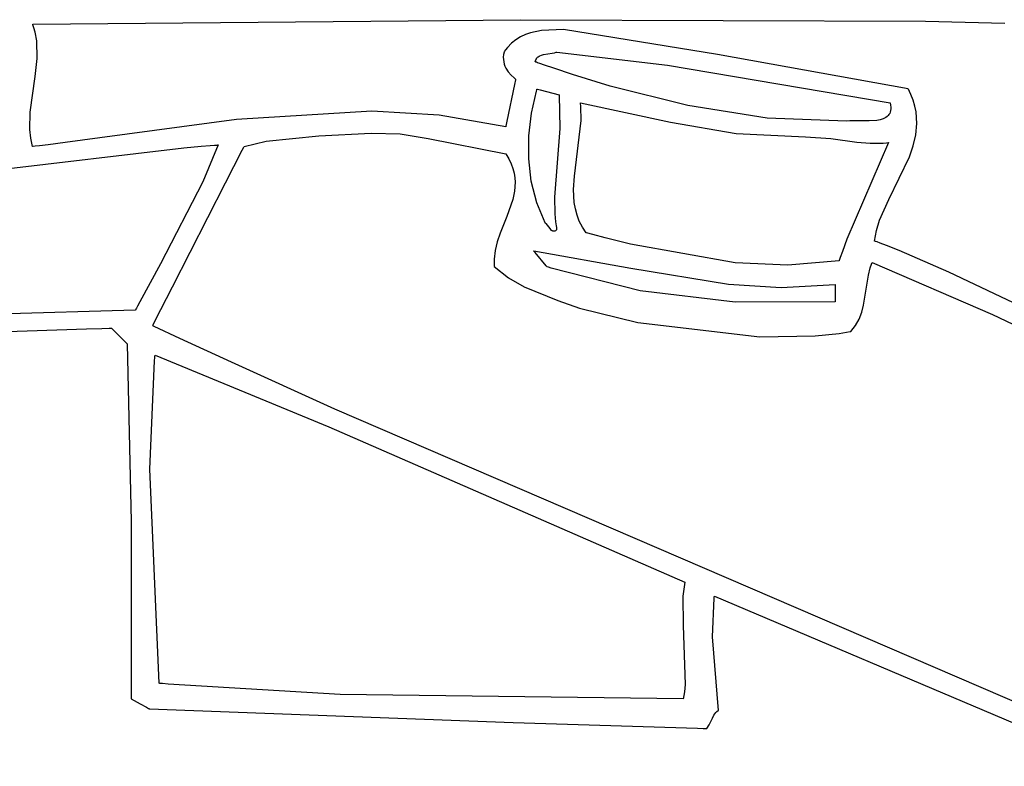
# Model space of a CAD drawing. Extents: x 21.3 to 51.6, y -34 to 34.1.
# Tile 85 of 117: x 42.2 to 43.9, y 10.8 to 12.1. Entities that reach past the tile are written whole.
import ezdxf

# ---------------------------------------------------------------- set-up
doc = ezdxf.new("R2010")
doc.units = 0

msp = doc.modelspace()

# ---------------------------------------------------------------- linework, layer by layer
at = {"layer": 'Layer 1', "color": 8, "linetype": 'CONTINUOUS'}
for p, q in [((42.242361, 12.090063), (42.242395, 12.090086)), ((42.242382, 12.090007), (42.242361, 12.090063)), ((42.242424, 12.089895), (42.242382, 12.090007)), ((42.242395, 12.090086), (43.067612, 12.097448)), ((42.242754, 12.088998), (42.242424, 12.089895)), ((42.243389, 12.087202), (42.242754, 12.088998)), ((43.067612, 12.097448), (43.752324, 12.095042)), ((43.752324, 12.095042), (43.886107, 12.091825)), ((42.244563, 12.083597), (42.243389, 12.087202)), ((42.246539, 12.076344), (42.244563, 12.083597)), ((42.249131, 12.061679), (42.246539, 12.076344)), ((43.075753, 12.072307), (43.067422, 12.068392)), ((43.084439, 12.075349), (43.075753, 12.072307)), ((43.102603, 12.079215), (43.084439, 12.075349)), ((43.14021, 12.080918), (43.102603, 12.079215)), ((43.400193, 12.038414), (43.14021, 12.080918)), ((42.249912, 12.031851), (42.249131, 12.061679)), ((43.05209, 12.057535), (43.045226, 12.050391)), ((43.059511, 12.063502), (43.05209, 12.057535)), ((43.067422, 12.068392), (43.059511, 12.063502)), ((43.038649, 12.038461), (43.038244, 12.034239)), ((43.039572, 12.042855), (43.038649, 12.038461)), ((43.039636, 12.042954), (43.039589, 12.042884)), ((43.039729, 12.043094), (43.039636, 12.042954)), ((43.040484, 12.044199), (43.039729, 12.043094)), ((43.042024, 12.046346), (43.040484, 12.044199)), ((43.045226, 12.050391), (43.042024, 12.046346)), ((43.722877, 11.980367), (43.400193, 12.038414)), ((42.246786, 12.001626), (42.249912, 12.031851)), ((43.038244, 12.034239), (43.038315, 12.030188)), ((43.038315, 12.030188), (43.038823, 12.026307)), ((43.038823, 12.026307), (43.039728, 12.022599)), ((43.039728, 12.022599), (43.04099, 12.019061)), ((43.04099, 12.019061), (43.042569, 12.015694)), ((43.042569, 12.015694), (43.04652, 12.009475)), ((43.04652, 12.009475), (43.05126, 12.003941)), ((42.238241, 11.941262), (42.246786, 12.001626)), ((43.05126, 12.003941), (43.056471, 11.999092)), ((43.056471, 11.999092), (43.05781, 11.997987)), ((43.058803, 11.995988), (43.057113, 11.987822)), ((43.05781, 11.997987), (43.058481, 11.997451)), ((43.058481, 11.997451), (43.058817, 11.997186)), ((43.05897, 11.996798), (43.058803, 11.995988)), ((43.058817, 11.997186), (43.058985, 11.997055)), ((43.059009, 11.996987), (43.05897, 11.996798)), ((43.057113, 11.987822), (43.04435, 11.926125)), ((43.722918, 11.980335), (43.722877, 11.980367)), ((43.722961, 11.980256), (43.722918, 11.980335)), ((43.723047, 11.980097), (43.722961, 11.980256)), ((43.723725, 11.978829), (43.723047, 11.980097)), ((43.725026, 11.976298), (43.723725, 11.978829)), ((43.727417, 11.971255), (43.725026, 11.976298)), ((43.731376, 11.961246), (43.727417, 11.971255)), ((43.734297, 11.951336), (43.731376, 11.961246)), ((42.237536, 11.911762), (42.238241, 11.941262)), ((42.816039, 11.943158), (42.58699, 11.929004)), ((42.929536, 11.936402), (42.816039, 11.943158)), ((43.736245, 11.94152), (43.734297, 11.951336)), ((43.737494, 11.922157), (43.736245, 11.94152)), ((42.58699, 11.929004), (42.355694, 11.897607)), ((43.042251, 11.916496), (42.929536, 11.936402)), ((43.04435, 11.926125), (43.042604, 11.917685)), ((43.735661, 11.903123), (43.737494, 11.922157)), ((42.239107, 11.897322), (42.237536, 11.911762)), ((42.726507, 11.901238), (42.814811, 11.90579)), ((42.814811, 11.90579), (42.86354, 11.904416)), ((43.042353, 11.916471), (43.042251, 11.916496)), ((43.042604, 11.917685), (43.042353, 11.916471)), ((42.242352, 11.883142), (42.239107, 11.897322)), ((42.297588, 11.889825), (42.268499, 11.886198)), ((42.355694, 11.897607), (42.297588, 11.889825)), ((42.599992, 11.883141), (42.637085, 11.891951)), ((42.637085, 11.891951), (42.726507, 11.901238)), ((42.86354, 11.904416), (42.911352, 11.896555)), ((42.911352, 11.896555), (43.042353, 11.87064)), ((43.731283, 11.884383), (43.735661, 11.903123)), ((42.062355, 11.829528), (42.498201, 11.880882)), ((42.242459, 11.883152), (42.242352, 11.883142)), ((42.242572, 11.883165), (42.242459, 11.883152)), ((42.243027, 11.883216), (42.242572, 11.883165)), ((42.246667, 11.88363), (42.243027, 11.883216)), ((42.253946, 11.88447), (42.246667, 11.88363)), ((42.268499, 11.886198), (42.253946, 11.88447)), ((42.498201, 11.880882), (42.527435, 11.88361)), ((42.527435, 11.88361), (42.542281, 11.884847)), ((42.556225, 11.885864), (42.530366, 11.823501)), ((42.542281, 11.884847), (42.549767, 11.885432)), ((42.549767, 11.885432), (42.553525, 11.885715)), ((42.553525, 11.885715), (42.555409, 11.885855)), ((42.555409, 11.885855), (42.55588, 11.885889)), ((42.55588, 11.885889), (42.556116, 11.885907)), ((42.556116, 11.885907), (42.556234, 11.885915)), ((42.556234, 11.885915), (42.556225, 11.885864)), ((42.568532, 11.821633), (42.596832, 11.876965)), ((42.596832, 11.876965), (42.599475, 11.882132)), ((42.599475, 11.882132), (42.59996, 11.883081)), ((42.59996, 11.883081), (42.599989, 11.883138)), ((43.724896, 11.865905), (43.731283, 11.884383)), ((43.042353, 11.87064), (43.047345, 11.86227)), ((43.047345, 11.86227), (43.051304, 11.854077)), ((43.69001, 11.793926), (43.724896, 11.865905)), ((43.051304, 11.854077), (43.0543, 11.846049)), ((43.0543, 11.846049), (43.056406, 11.838173)), ((43.056406, 11.838173), (43.057693, 11.830437)), ((42.530366, 11.823501), (42.45832, 11.684785)), ((42.47872, 11.646032), (42.568532, 11.821633)), ((43.058235, 11.822826), (43.057368, 11.807933)), ((43.057693, 11.830437), (43.058235, 11.822826)), ((43.057368, 11.807933), (43.054381, 11.793388)), ((43.054381, 11.793388), (43.04435, 11.764936)), ((43.674482, 11.758625), (43.69001, 11.793926)), ((43.04435, 11.764936), (43.032752, 11.736642)), ((43.669076, 11.741029), (43.674482, 11.758625)), ((43.66596, 11.723423), (43.669076, 11.741029)), ((43.027806, 11.722297), (43.024197, 11.707681)), ((43.032752, 11.736642), (43.027806, 11.722297)), ((43.666076, 11.723373), (43.665992, 11.723404)), ((43.666244, 11.723313), (43.666076, 11.723373)), ((43.667588, 11.722826), (43.666244, 11.723313)), ((43.670274, 11.721847), (43.667588, 11.722826)), ((43.675639, 11.719869), (43.670274, 11.721847)), ((43.024197, 11.707681), (43.0225, 11.692691)), ((43.686347, 11.715828), (43.675639, 11.719869)), ((43.707671, 11.707436), (43.686347, 11.715828)), ((43.791866, 11.6707), (43.707671, 11.707436)), ((43.0225, 11.692691), (43.02255, 11.685024)), ((42.45832, 11.684785), (42.423454, 11.620843)), ((43.02255, 11.685024), (43.02283, 11.681141)), ((43.02283, 11.681141), (43.022878, 11.680654)), ((43.022878, 11.680654), (43.022903, 11.68041)), ((43.022909, 11.68036), (43.047239, 11.661295)), ((43.655572, 11.666049), (43.65863, 11.678296)), ((43.65863, 11.678296), (43.660601, 11.684222)), ((43.660601, 11.684222), (43.661721, 11.687126)), ((43.661721, 11.687126), (43.661757, 11.687216)), ((43.661757, 11.687216), (43.661776, 11.687262)), ((43.661798, 11.687304), (43.865473, 11.599385)), ((43.047239, 11.661295), (43.073722, 11.646049)), ((43.647443, 11.615271), (43.655572, 11.666049)), ((43.956236, 11.592862), (43.791866, 11.6707)), ((42.449132, 11.588182), (42.47872, 11.646032)), ((43.073722, 11.646049), (43.130567, 11.622721)), ((43.130567, 11.622721), (43.167043, 11.610297)), ((42.415906, 11.606749), (41.227544, 11.570422)), ((42.415989, 11.6068), (42.415906, 11.606749)), ((42.416046, 11.606909), (42.415989, 11.6068)), ((42.416277, 11.607347), (42.416046, 11.606909)), ((42.41674, 11.608225), (42.416277, 11.607347)), ((42.417672, 11.60999), (42.41674, 11.608225)), ((42.419565, 11.613559), (42.417672, 11.60999)), ((42.423454, 11.620843), (42.419565, 11.613559)), ((43.167043, 11.610297), (43.265432, 11.585711)), ((43.644333, 11.603067), (43.647443, 11.615271)), ((43.633876, 11.580564), (43.639951, 11.591436)), ((43.639951, 11.591436), (43.644333, 11.603067)), ((43.865473, 11.599385), (44.074487, 11.498864)), ((41.517529, 11.549574), (42.333619, 11.574928)), ((42.333619, 11.574928), (42.359133, 11.575697)), ((42.359133, 11.575697), (42.37189, 11.576081)), ((42.37189, 11.576081), (42.375079, 11.576177)), ((42.375079, 11.576177), (42.375478, 11.576189)), ((42.375478, 11.576189), (42.375687, 11.576195)), ((42.375695, 11.576187), (42.37576, 11.576123)), ((42.37576, 11.576123), (42.376074, 11.575809)), ((42.376074, 11.575809), (42.379387, 11.572496)), ((42.379387, 11.572496), (42.402077, 11.549806)), ((42.445288, 11.580289), (42.445132, 11.580361)), ((42.445151, 11.580397), (42.4453, 11.580688)), ((42.445458, 11.58021), (42.445288, 11.580289)), ((42.4453, 11.580688), (42.446033, 11.582122)), ((42.445798, 11.580052), (42.445458, 11.58021)), ((42.446478, 11.579737), (42.445798, 11.580052)), ((42.446033, 11.582122), (42.449132, 11.588182)), ((42.447838, 11.579107), (42.446478, 11.579737)), ((42.49138, 11.558981), (42.447838, 11.579107)), ((43.265432, 11.585711), (43.472185, 11.561632)), ((43.625688, 11.570641), (43.630073, 11.575472)), ((43.630073, 11.575472), (43.633876, 11.580564)), ((42.57858, 11.518908), (42.49138, 11.558981)), ((43.472185, 11.561632), (43.565372, 11.563071)), ((43.565372, 11.563071), (43.606099, 11.567364)), ((43.606099, 11.567364), (43.624581, 11.570429)), ((43.624581, 11.570429), (43.625136, 11.570534)), ((43.625136, 11.570534), (43.625413, 11.570588)), ((43.625413, 11.570588), (43.625552, 11.570614)), ((43.625552, 11.570614), (43.625621, 11.570627)), ((42.402077, 11.549806), (42.409193, 11.249806)), ((42.753375, 11.439469), (42.57858, 11.518908)), ((44.155527, 10.835922), (42.753375, 11.439469)), ((42.409193, 11.249806), (42.409018, 10.949806)), ((43.394995, 11.122033), (43.395101, 11.123098)), ((43.395101, 11.123098), (43.395127, 11.123365)), ((43.39513, 11.123398), (43.39519, 11.123391)), ((43.39519, 11.123391), (43.903465, 10.908378)), ((43.392008, 11.054851), (43.394791, 11.119908)), ((43.394791, 11.119908), (43.394995, 11.122033)), ((43.402071, 10.930376), (43.392008, 11.054851)), ((42.409018, 10.949806), (42.424296, 10.941473)), ((42.424296, 10.941473), (42.434799, 10.935744)), ((42.434799, 10.935744), (42.43826, 10.933856)), ((42.43826, 10.933856), (42.43923, 10.933327)), ((42.43923, 10.933327), (42.439485, 10.933188)), ((42.439485, 10.933188), (42.439551, 10.933152)), ((42.439573, 10.93314), (42.439645, 10.933138)), ((42.439645, 10.933138), (43.054701, 10.910059)), ((43.3917, 10.917415), (43.394368, 10.922429)), ((43.394368, 10.922429), (43.395861, 10.924672)), ((43.395861, 10.924672), (43.397529, 10.926709)), ((43.397529, 10.926709), (43.399421, 10.928517)), ((43.399421, 10.928517), (43.401588, 10.930073)), ((43.401588, 10.930073), (43.40188, 10.930249)), ((43.40188, 10.930249), (43.402029, 10.930335)), ((43.402029, 10.930335), (43.402066, 10.930357)), ((43.054701, 10.910059), (43.366392, 10.900232)), ((43.382634, 10.899808), (43.386237, 10.905922)), ((43.386237, 10.905922), (43.3917, 10.917415)), ((43.366392, 10.900232), (43.376239, 10.899972)), ((43.376239, 10.899972), (43.381165, 10.899844)), ((43.381165, 10.899844), (43.382397, 10.899812)), ((43.382397, 10.899812), (43.382551, 10.899808)), ((43.382551, 10.899808), (43.382634, 10.899808))]:
    msp.add_line(p, q, dxfattribs=at)
at = {"layer": 'Layer 1', "color": 7, "linetype": 'CONTINUOUS'}
for p, q in [((43.103041, 12.03778), (43.106402, 12.038623)), ((43.106402, 12.038623), (43.121023, 12.04074)), ((43.121023, 12.04074), (43.124537, 12.041507)), ((43.124537, 12.041507), (43.127821, 12.042588)), ((43.127821, 12.042588), (43.12821, 12.04275)), ((43.12821, 12.04275), (43.128404, 12.042834)), ((43.128404, 12.042834), (43.128452, 12.042856)), ((43.128474, 12.04286), (43.315928, 12.020423)), ((43.092353, 12.026196), (43.092783, 12.028134)), ((43.092474, 12.026153), (43.092413, 12.026174)), ((43.092595, 12.02611), (43.092474, 12.026153)), ((43.092837, 12.026024), (43.092595, 12.02611)), ((43.092783, 12.028134), (43.093385, 12.029863)), ((43.093321, 12.025854), (43.092837, 12.026024)), ((43.09429, 12.025512), (43.093321, 12.025854)), ((43.093385, 12.029863), (43.094146, 12.031395)), ((43.094146, 12.031395), (43.095057, 12.032744)), ((43.096229, 12.02483), (43.09429, 12.025512)), ((43.095057, 12.032744), (43.096106, 12.033925)), ((43.096106, 12.033925), (43.097282, 12.034951)), ((43.100112, 12.023469), (43.096229, 12.02483)), ((43.097282, 12.034951), (43.098574, 12.035836)), ((43.098574, 12.035836), (43.099972, 12.036593)), ((43.099972, 12.036593), (43.103041, 12.03778)), ((43.107896, 12.02076), (43.100112, 12.023469)), ((43.123533, 12.015398), (43.107896, 12.02076)), ((43.155076, 12.004922), (43.123533, 12.015398)), ((43.219133, 11.985179), (43.155076, 12.004922)), ((43.315928, 12.020423), (43.692349, 11.95675)), ((43.085957, 11.939402), (43.094091, 11.976609)), ((43.094091, 11.976609), (43.094716, 11.978879)), ((43.094716, 11.978879), (43.095034, 11.980011)), ((43.095034, 11.980011), (43.095113, 11.980294)), ((43.095158, 11.980354), (43.095273, 11.980324)), ((43.095273, 11.980324), (43.095761, 11.980198)), ((43.095761, 11.980198), (43.100601, 11.978943)), ((43.100601, 11.978943), (43.132632, 11.97064)), ((43.350339, 11.952237), (43.219133, 11.985179)), ((43.132632, 11.97064), (43.133737, 11.913761)), ((43.168753, 11.956667), (43.168747, 11.956713)), ((43.168765, 11.956575), (43.168753, 11.956667)), ((43.168755, 11.956748), (43.320673, 11.924149)), ((43.168788, 11.956392), (43.168765, 11.956575)), ((43.169412, 11.950516), (43.168788, 11.956392)), ((43.692349, 11.95675), (43.693072, 11.953127)), ((43.081584, 11.901111), (43.085957, 11.939402)), ((43.169982, 11.926897), (43.169412, 11.950516)), ((43.484149, 11.931273), (43.350339, 11.952237)), ((43.691547, 11.939211), (43.690333, 11.937181)), ((43.692481, 11.941475), (43.691547, 11.939211)), ((43.693117, 11.943987), (43.692481, 11.941475)), ((43.693072, 11.953127), (43.69343, 11.9498)), ((43.693439, 11.946757), (43.693117, 11.943987)), ((43.69343, 11.9498), (43.693439, 11.946757)), ((43.158534, 11.83304), (43.169982, 11.926897)), ((43.320673, 11.924149), (43.431939, 11.904968)), ((43.618742, 11.926195), (43.484149, 11.931273)), ((43.624253, 11.926553), (43.618742, 11.926195)), ((43.630278, 11.926653), (43.624253, 11.926553)), ((43.6568, 11.926462), (43.630278, 11.926653)), ((43.669607, 11.927409), (43.6568, 11.926462)), ((43.675419, 11.928492), (43.669607, 11.927409)), ((43.680655, 11.930113), (43.675419, 11.928492)), ((43.683015, 11.931158), (43.680655, 11.930113)), ((43.68518, 11.932374), (43.683015, 11.931158)), ((43.687132, 11.933775), (43.68518, 11.932374)), ((43.688856, 11.935374), (43.687132, 11.933775)), ((43.690333, 11.937181), (43.688856, 11.935374)), ((43.133737, 11.913761), (43.125012, 11.797397)), ((43.431939, 11.904968), (43.549298, 11.899806)), ((43.081336, 11.862581), (43.081584, 11.901111)), ((43.549298, 11.899806), (43.592015, 11.896768)), ((43.592015, 11.896768), (43.636155, 11.890475)), ((43.68957, 11.890078), (43.618836, 11.72652)), ((43.636155, 11.890475), (43.658442, 11.888651)), ((43.658442, 11.888651), (43.680704, 11.889065)), ((43.680704, 11.889065), (43.68625, 11.889637)), ((43.68625, 11.889637), (43.68902, 11.890005)), ((43.68902, 11.890005), (43.689366, 11.890055)), ((43.689366, 11.890055), (43.689539, 11.89008)), ((43.085581, 11.824652), (43.081336, 11.862581)), ((43.094686, 11.788169), (43.085581, 11.824652)), ((43.157115, 11.810448), (43.158534, 11.83304)), ((43.158225, 11.78849), (43.157115, 11.810448)), ((43.109016, 11.753975), (43.094686, 11.788169)), ((43.125012, 11.797397), (43.125395, 11.769567)), ((43.160032, 11.777794), (43.158225, 11.78849)), ((43.162837, 11.76731), (43.160032, 11.777794)), ((43.125395, 11.769567), (43.126541, 11.756054)), ((43.126541, 11.756054), (43.127399, 11.749415)), ((43.166762, 11.757057), (43.162837, 11.76731)), ((43.171928, 11.747051), (43.166762, 11.757057)), ((43.109157, 11.753886), (43.109051, 11.753951)), ((43.109369, 11.753749), (43.109157, 11.753886)), ((43.110198, 11.753129), (43.109369, 11.753749)), ((43.111003, 11.752407), (43.110198, 11.753129)), ((43.112553, 11.750716), (43.111003, 11.752407)), ((43.115493, 11.746802), (43.112553, 11.750716)), ((43.118371, 11.743034), (43.115493, 11.746802)), ((43.119844, 11.741525), (43.118371, 11.743034)), ((43.120598, 11.74092), (43.119844, 11.741525)), ((43.12137, 11.740437), (43.120598, 11.74092)), ((43.12216, 11.74009), (43.12137, 11.740437)), ((43.122563, 11.739974), (43.12216, 11.74009)), ((43.122972, 11.739898), (43.122563, 11.739974)), ((43.123387, 11.739864), (43.122972, 11.739898)), ((43.123808, 11.739874), (43.123387, 11.739864)), ((43.124237, 11.739931), (43.123808, 11.739874)), ((43.124672, 11.740037), (43.124237, 11.739931)), ((43.125116, 11.740192), (43.124672, 11.740037)), ((43.125567, 11.7404), (43.125116, 11.740192)), ((43.126495, 11.740981), (43.125567, 11.7404)), ((43.127459, 11.741796), (43.126495, 11.740981)), ((43.127399, 11.749415), (43.127904, 11.746127)), ((43.128462, 11.74286), (43.127459, 11.741796)), ((43.127904, 11.746127), (43.128177, 11.744491)), ((43.128177, 11.744491), (43.128318, 11.743675)), ((43.128318, 11.743675), (43.12839, 11.743268)), ((43.12839, 11.743268), (43.128426, 11.743064)), ((43.128426, 11.743064), (43.128445, 11.742962)), ((43.128445, 11.742962), (43.128454, 11.742912)), ((43.178458, 11.737312), (43.171928, 11.747051)), ((43.17853, 11.737288), (43.178489, 11.737298)), ((43.178611, 11.737266), (43.17853, 11.737288)), ((43.178772, 11.737223), (43.178611, 11.737266)), ((43.179096, 11.737136), (43.178772, 11.737223)), ((43.189485, 11.734367), (43.179096, 11.737136)), ((43.210477, 11.728869), (43.189485, 11.734367)), ((43.253224, 11.718195), (43.210477, 11.728869)), ((43.618836, 11.72652), (43.611568, 11.705988)), ((43.089582, 11.706749), (43.253782, 11.677409)), ((43.089743, 11.706548), (43.089586, 11.706735)), ((43.091919, 11.703965), (43.089743, 11.706548)), ((43.430257, 11.686519), (43.253224, 11.718195)), ((43.611568, 11.705988), (43.608065, 11.695619)), ((43.110563, 11.681826), (43.091919, 11.703965)), ((43.606228, 11.690083), (43.51927, 11.682428)), ((43.606267, 11.69016), (43.606253, 11.690119)), ((43.606293, 11.690241), (43.606267, 11.69016)), ((43.606347, 11.690405), (43.606293, 11.690241)), ((43.608065, 11.695619), (43.606347, 11.690405)), ((43.111559, 11.680644), (43.110563, 11.681826)), ((43.111771, 11.680392), (43.111559, 11.680644)), ((43.111938, 11.680313), (43.111798, 11.680361)), ((43.112498, 11.680121), (43.111938, 11.680313)), ((43.11474, 11.679357), (43.112498, 11.680121)), ((43.119236, 11.677842), (43.11474, 11.679357)), ((43.26949, 11.639172), (43.119236, 11.677842)), ((43.253782, 11.677409), (43.419093, 11.650668)), ((43.51927, 11.682428), (43.430257, 11.686519)), ((43.43039, 11.61991), (43.26949, 11.639172)), ((43.419093, 11.650668), (43.508052, 11.645176)), ((43.508052, 11.645176), (43.599298, 11.649806)), ((43.599298, 11.649785), (43.599298, 11.649696)), ((43.599298, 11.649696), (43.599298, 11.649316)), ((43.599298, 11.649316), (43.599298, 11.645553)), ((43.599298, 11.645553), (43.599298, 11.621522)), ((43.599298, 11.62064), (43.43039, 11.61991)), ((43.599298, 11.621522), (43.599298, 11.620682)), ((43.599298, 11.620682), (43.599298, 11.62064)), ((42.448407, 11.520769), (42.448939, 11.526565)), ((42.448939, 11.526565), (42.449212, 11.529465)), ((42.449212, 11.529465), (42.449281, 11.53019)), ((42.449281, 11.53019), (42.44929, 11.530281)), ((42.44929, 11.530281), (42.449294, 11.530326)), ((42.449315, 11.530354), (42.742892, 11.409364)), ((42.440591, 11.337857), (42.448407, 11.520769)), ((42.742892, 11.409364), (43.345132, 11.14703)), ((42.456242, 10.976206), (42.440591, 11.337857)), ((43.345132, 11.14703), (43.341994, 11.123232)), ((43.341994, 11.123232), (43.342422, 11.074007)), ((43.342422, 11.074007), (43.345947, 10.97406)), ((42.456367, 10.976185), (42.456296, 10.976191)), ((42.456508, 10.976173), (42.456367, 10.976185)), ((42.457639, 10.976077), (42.456508, 10.976173)), ((42.462163, 10.975696), (42.457639, 10.976077)), ((42.471213, 10.974943), (42.462163, 10.975696)), ((42.762393, 10.957202), (42.471213, 10.974943)), ((43.345947, 10.97406), (43.344536, 10.961863)), ((43.342336, 10.949805), (42.762393, 10.957202)), ((43.343547, 10.955815), (43.342977, 10.952805)), ((43.344536, 10.961863), (43.343547, 10.955815)), ((43.342373, 10.949899), (43.342363, 10.949852)), ((43.342393, 10.949993), (43.342373, 10.949899)), ((43.342434, 10.95018), (43.342393, 10.949993)), ((43.342514, 10.950555), (43.342434, 10.95018)), ((43.342671, 10.951304), (43.342514, 10.950555)), ((43.342977, 10.952805), (43.342671, 10.951304))]:
    msp.add_line(p, q, dxfattribs=at)

doc.saveas('drawing.dxf')
